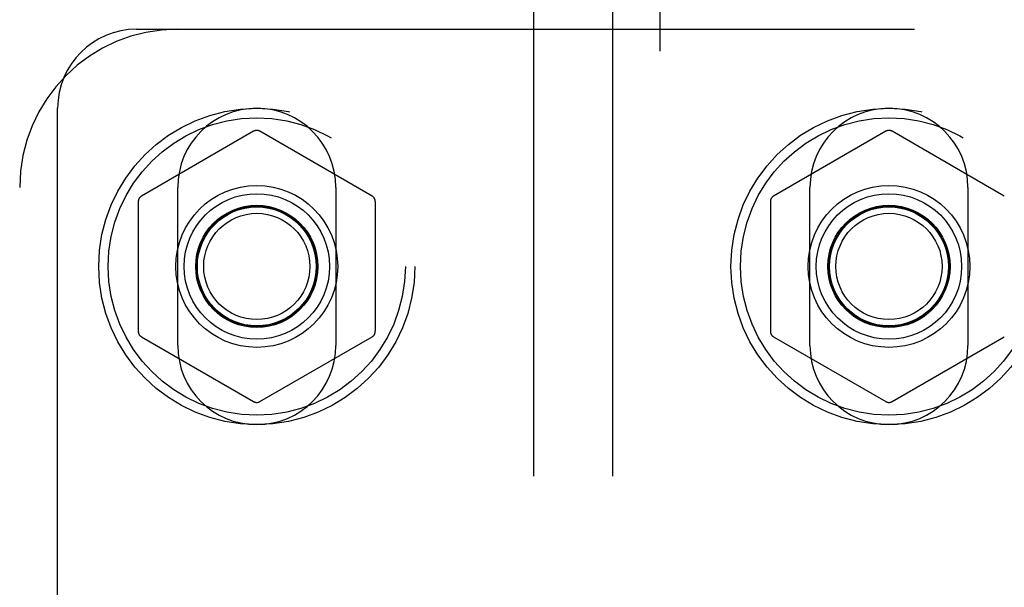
# Model space of a CAD drawing. Header units: inches. Extents: x 0 to 224, y 0 to 145.
# Tile 68 of 125: x 158.31 to 159.868, y 70.622 to 71.519. Entities that reach past the tile are written whole.
import ezdxf

# ---------------------------------------------------------------- set-up
doc = ezdxf.new("R2010")
doc.units = ezdxf.units.IN
doc.header["$LTSCALE"] = 12.302632
doc.header["$MEASUREMENT"] = 0
doc.linetypes.add('HIDDEN', pattern=[0.2, 0.1, -0.1])
doc.layers.add('02___PRT_ALL_AXES', color=7, linetype='CONTINUOUS')
doc.layers.add('DEFAULT_2', color=8, linetype='HIDDEN')

msp = doc.modelspace()

# ---------------------------------------------------------------- linework, layer by layer
at = {"layer": '02___PRT_ALL_AXES', "color": 8, "linetype": 'HIDDEN'}
for p, q in [((158.5603, 71.0042), (158.5603, 71.2542)), ((158.8103, 71.2542), (158.8103, 71.0042)), ((159.5603, 71.0042), (159.5603, 71.2542)), ((159.8103, 71.2542), (159.8103, 71.0042))]:
    msp.add_line(p, q, dxfattribs=at)
for centre, radius in [((158.6853, 71.1292), 0.25), ((159.6853, 71.1292), 0.25), ((158.6853, 71.1292), 0.235), ((159.6853, 71.1292), 0.235), ((158.6853, 71.1292), 0.0966), ((159.6853, 71.1292), 0.0966)]:
    msp.add_circle(centre, radius, dxfattribs=at)
for centre, start, end in [((158.6853, 71.2542), 0, 180), ((159.6853, 71.2542), 0, 180), ((158.6853, 71.0042), 180, 360), ((159.6853, 71.0042), 180, 360)]:
    msp.add_arc(centre, 0.125, start, end, dxfattribs=at)
at = {"layer": 'DEFAULT_2', "color": 8, "linetype": 'HIDDEN'}
for p, q in [((159.3228, 85.0022), (159.3228, 53.0062)), ((159.1228, 72.0282), (159.1228, 66.7782)), ((159.2478, 72.0282), (159.2478, 66.7782)), ((158.4953, 71.5042), (160.7478, 71.5042)), ((158.3703, 70.5304), (158.3703, 71.3792)), ((158.6803, 71.3428), (158.5028, 71.2404)), ((158.8678, 71.2404), (158.6903, 71.3428)), ((159.6803, 71.3428), (159.5028, 71.2404)), ((159.8678, 71.2404), (159.6903, 71.3428)), ((158.3103, 66.7542), (158.3103, 71.2542)), ((158.4978, 71.2317), (158.4978, 71.0267)), ((158.8728, 71.2317), (158.8728, 71.0267)), ((159.4978, 71.2317), (159.4978, 71.0267)), ((158.5028, 71.0181), (158.6803, 70.9156)), ((158.6903, 70.9156), (158.8678, 71.0181)), ((159.5028, 71.0181), (159.6803, 70.9156)), ((159.6903, 70.9156), (159.8678, 71.0181))]:
    msp.add_line(p, q, dxfattribs=at)
for centre, radius in [((158.6853, 71.1292), 0.128), ((159.6853, 71.1292), 0.128), ((158.6853, 71.1292), 0.115), ((159.6853, 71.1292), 0.115), ((158.6853, 71.1292), 0.095), ((158.6853, 71.1292), 0.094), ((158.6853, 71.1292), 0.084), ((159.6853, 71.1292), 0.095), ((159.6853, 71.1292), 0.094), ((159.6853, 71.1292), 0.084)]:
    msp.add_circle(centre, radius, dxfattribs=at)
for centre, radius, start, end in [((158.5603, 71.2542), 0.25, 90, 180), ((158.4953, 71.3792), 0.125, 90, 180), ((158.6853, 71.3342), 0.01, 60.0037, 119.9986), ((159.6853, 71.3342), 0.01, 60.0037, 119.9986), ((158.5078, 71.2317), 0.01, 120.0031, 179.9988), ((158.8628, 71.2317), 0.01, 0.0034, 59.9992), ((159.5078, 71.2317), 0.01, 120.0031, 179.9988), ((158.5078, 71.0267), 0.01, 180.0034, 239.9992), ((158.8628, 71.0267), 0.01, 300.0031, 359.9988), ((159.5078, 71.0267), 0.01, 180.0034, 239.9992), ((158.6853, 70.9243), 0.01, 240.0037, 299.9986), ((159.6853, 70.9243), 0.01, 240.0037, 299.9986)]:
    msp.add_arc(centre, radius, start, end, dxfattribs=at)

doc.saveas('drawing.dxf')
